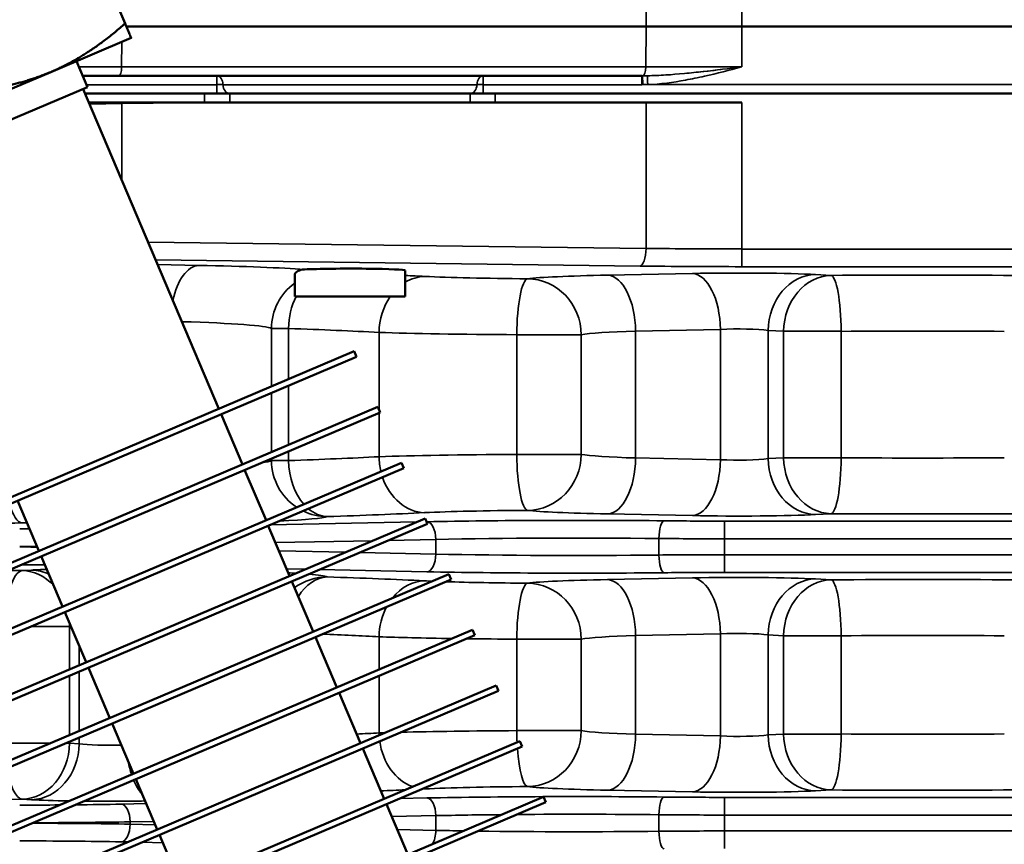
# Model space of a CAD drawing. Header units: inches. Extents: x 1 to 237, y 4 to 150.
# Tile 125 of 237: x 134.73 to 138.07, y 122.32 to 125.12. Entities that reach past the tile are written whole.
import ezdxf

# ---------------------------------------------------------------- set-up
doc = ezdxf.new("R2010")
doc.units = ezdxf.units.IN
doc.header["$LTSCALE"] = 7
doc.header["$MEASUREMENT"] = 0
for name, color, linetype, lineweight in [('Dimension (ANSI)', 7, 'Continuous', 25), ('Visible (ANSI)', 7, 'Continuous', 50), ('Visible Narrow (ANSI)', 7, 'Continuous', 35)]:
    doc.layers.add(name, color=color, linetype=linetype, lineweight=lineweight)
doc.styles.add('Dimension Text', font='tahoma.ttf')
doc.dimstyles.new('Dual Dimension', dxfattribs={"dimscale": 7, "dimtxt": 0.12, "dimasz": 0.098425, "dimexe": 0.125, "dimexo": 0.0625, "dimgap": 0.031496, "dimtad": 0, "dimtih": 1, "dimtoh": 1, "dimrnd": 1e-08, "dimzin": 4, "dimdsep": 46, "dimtxsty": 'Dimension Text', "dimcen": 0.09, "dimdle": 0.393701, "dimclrd": 256, "dimclre": 256, "dimclrt": 256, "dimadec": 0, "dimazin": 1, "dimtfac": 1, "dimtofl": 0, "dimtmove": 0, "dimatfit": 3, "dimfxl": 1, "dimtolj": 1, "dimtzin": 4, "dimlwd": -1, "dimlwe": -1, "dimarcsym": 0})

# ---------------------------------------------------------------- blocks, each defined once
blk = doc.blocks.new('*D12')
at = {"layer": 'Defpoints', "color": 0, "transparency": 16777216}
for p in [(149.9694, 136.0418), (149.9694, 121.7111), (115.7622, 112.943)]:
    blk.add_point(p, dxfattribs=at)
at = {"layer": 'Dimension (ANSI)', "transparency": 16777216}
for p, q in [((115.7622, 113.3805), (115.7622, 136.9168)), ((149.9694, 122.1486), (149.9694, 136.9168)), ((116.4511, 136.0418), (128.9477, 136.0418)), ((149.2804, 136.0418), (136.7839, 136.0418))]:
    blk.add_line(p, q, dxfattribs=at)
for points in [[(116.4511, 136.1566), (116.4511, 135.927), (115.7622, 136.0418)], [(149.2804, 136.1566), (149.2804, 135.927), (149.9694, 136.0418)]]:
    blk.add_solid(points, dxfattribs=at)
at = {"layer": 'Dimension (ANSI)', "transparency": 16777216, "insert": (132.8658, 136.0418), "char_height": 0.84, "attachment_point": 5, "style": 'Dimension Text'}
blk.add_mtext('\\A1;{\\H3.0x;(}\\S34.21^ 868.9 mm;{\\H3.0x;)}', dxfattribs=at)

msp = doc.modelspace()

# ---------------------------------------------------------------- linework, layer by layer
at = {"layer": 'Visible (ANSI)'}
for p, q in [((135.0889, 125.1032), (134.9115, 125.5211)), ((136.8573, 125.093), (135.0932, 125.093)), ((137.1822, 125.093), (136.8573, 125.093)), ((139.6047, 125.093), (137.1822, 125.093)), ((134.8364, 124.9385), (135.1096, 125.0544)), ((134.9241, 124.9757), (134.9616, 124.8873)), ((134.2901, 124.7066), (134.8364, 124.9385)), ((135.0665, 124.9255), (134.9454, 124.9255)), ((135.0665, 124.9255), (136.8426, 124.9255)), ((134.9616, 124.8873), (134.24, 124.581)), ((134.946, 124.8807), (135.4067, 123.7953)), ((134.9524, 124.8655), (135.3589, 124.8655)), ((134.9651, 124.8355), (135.0783, 124.8355)), ((135.0783, 124.8355), (135.3974, 124.8355)), ((135.4444, 124.8655), (135.3589, 124.8655)), ((136.8573, 124.8355), (135.3974, 124.8355)), ((136.2599, 124.8655), (135.4444, 124.8655)), ((136.3454, 124.8655), (136.2599, 124.8655)), ((136.3454, 124.8655), (139.6047, 124.8655)), ((137.1822, 124.8355), (136.8573, 124.8355)), ((136.0397, 124.1765), (136.0397, 124.2647)), ((135.6647, 124.1765), (135.6647, 124.2514)), ((135.6647, 124.1765), (136.0397, 124.1765)), ((134.256, 123.3069), (135.8669, 123.9907)), ((134.2639, 123.2885), (135.8747, 123.9723)), ((135.8669, 123.9907), (135.8747, 123.9723)), ((134.3363, 123.1179), (135.9472, 123.8017)), ((135.9472, 123.8017), (135.955, 123.7833)), ((134.3441, 123.0995), (135.955, 123.7833)), ((135.4145, 123.7769), (135.4869, 123.6063)), ((134.4165, 122.9288), (136.0274, 123.6126)), ((136.0274, 123.6126), (136.0352, 123.5942)), ((134.4243, 122.9104), (136.0352, 123.5942)), ((135.4947, 123.5879), (135.5672, 123.4173)), ((134.7241, 123.4839), (134.7965, 123.3132)), ((134.4968, 122.7398), (136.1077, 123.4236)), ((134.5046, 122.7214), (136.1155, 123.4052)), ((135.575, 123.3988), (135.6474, 123.2282)), ((136.1077, 123.4236), (136.1155, 123.4052)), ((134.8044, 123.2948), (134.8768, 123.1242)), ((134.577, 122.5508), (136.1879, 123.2345)), ((136.1879, 123.2345), (136.1957, 123.2161)), ((134.5848, 122.5323), (136.1957, 123.2161)), ((135.6552, 123.2098), (135.7276, 123.0392)), ((134.8846, 123.1058), (134.957, 122.9352)), ((134.6573, 122.3617), (136.2681, 123.0455)), ((136.2681, 123.0455), (136.276, 123.0271)), ((134.6651, 122.3433), (136.276, 123.0271)), ((135.7355, 123.0208), (135.8079, 122.8501)), ((134.9648, 122.9168), (135.0373, 122.7461)), ((134.7375, 122.1727), (136.3484, 122.8564)), ((134.7453, 122.1543), (136.3562, 122.838)), ((135.8157, 122.8317), (135.8881, 122.6611)), ((136.3484, 122.8564), (136.3562, 122.838)), ((135.0451, 122.7277), (135.1175, 122.5571)), ((134.8177, 121.9836), (136.4286, 122.6674)), ((136.4286, 122.6674), (136.4364, 122.649)), ((134.8256, 121.9652), (136.4364, 122.649)), ((135.896, 122.6427), (135.9684, 122.472)), ((135.1253, 122.5387), (135.1978, 122.368)), ((134.898, 121.7946), (136.5089, 122.4784)), ((134.9058, 121.7762), (136.5167, 122.46)), ((136.5089, 122.4784), (136.5167, 122.46)), ((135.9762, 122.4536), (136.0486, 122.283)), ((135.2056, 122.3496), (135.278, 122.179))]:
    msp.add_line(p, q, dxfattribs=at)
msp.add_ellipse((135.8522, 124.2647), major_axis=(0.1875, 0), ratio=0.034921, start_param=0, end_param=2.543026, dxfattribs=at)
for points, weights in [([(134.8364, 124.9385), (134.9632, 124.9923), (135.0889, 125.1032)], [1, 1.07908713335, 1.08082679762]), ([(135.0889, 125.1032), (135.1096, 125.0544), (135.1096, 125.0544)], [1.08082679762, 1.07908713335, 1]), ([(134.5426, 124.8713), (134.7097, 124.8846), (134.8364, 124.9385)], [1.08082679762, 1.07908713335, 1])]:
    msp.add_rational_spline(points, weights, degree=2, dxfattribs=at)
msp.add_open_spline([(135.6647, 124.2514), (135.6647, 124.2516), (135.6647, 124.2518), (135.6651, 124.2555), (135.6689, 124.2601), (135.6814, 124.266), (135.6884, 124.2679), (135.6973, 124.2684)], degree=3, knots=[-0.2880915, -0.2880915, -0.2880915, -0.2880915, -0.2793785, -0.2793785, -0.1182034, -0.1182034, 0, 0, 0, 0], dxfattribs=at)
at = {"layer": 'Visible Narrow (ANSI)'}
for p, q in [((136.8555, 125.2904), (136.8573, 125.093)), ((137.1822, 125.2904), (137.1822, 125.093)), ((136.8573, 125.093), (136.856, 124.9557)), ((137.1822, 125.093), (137.1822, 124.9557)), ((135.0779, 125.0409), (135.0771, 124.9557)), ((134.9326, 124.9557), (135.0771, 124.9557)), ((136.856, 124.9557), (135.0771, 124.9557)), ((137.1822, 124.9557), (136.856, 124.9557)), ((135.3997, 124.8955), (135.3997, 124.9255)), ((136.3046, 124.8955), (136.3046, 124.9255)), ((136.8426, 124.8955), (136.8426, 124.9255)), ((134.9581, 124.8955), (135.3997, 124.8955)), ((135.3997, 124.8955), (135.3997, 124.8655)), ((136.2829, 124.8955), (135.4214, 124.8955)), ((136.3046, 124.8955), (136.8426, 124.8955)), ((136.3046, 124.8955), (136.3046, 124.8655)), ((139.6047, 124.8957), (136.8629, 124.8957)), ((135.0783, 124.8315), (135.3974, 124.8355)), ((135.3589, 124.8655), (135.3589, 124.8355)), ((135.4444, 124.8355), (135.4444, 124.8655)), ((136.2599, 124.8655), (136.2599, 124.8355)), ((136.3454, 124.8355), (136.3454, 124.8655)), ((136.8573, 124.8355), (136.8573, 124.3399)), ((137.1822, 124.3378), (137.1822, 124.8355)), ((135.0783, 124.5689), (135.0783, 124.8315)), ((136.8573, 124.3399), (135.1664, 124.3614)), ((139.576, 124.3378), (137.1822, 124.3378)), ((137.1822, 124.2778), (137.1822, 124.3378)), ((135.1921, 124.3009), (136.8367, 124.28)), ((135.3382, 124.2821), (135.1989, 124.2849)), ((137.1822, 124.2778), (139.576, 124.2778)), ((137.0147, 124.2548), (136.7269, 124.249)), ((137.4851, 124.2483), (137.4326, 124.2512)), ((135.5858, 124.0682), (135.6437, 124.0682)), ((135.5858, 124.0682), (135.5858, 123.8714)), ((135.6437, 123.8959), (135.6437, 124.0682)), ((136.8219, 124.0592), (137.1097, 124.065)), ((137.1097, 124.065), (137.1097, 123.6228)), ((135.951, 124.0548), (135.951, 123.7927)), ((136.4183, 124.047), (136.6373, 124.047)), ((136.4183, 124.047), (136.4183, 123.6407)), ((136.6373, 123.6407), (136.6373, 124.047)), ((136.8219, 124.0592), (136.8219, 123.6286)), ((137.2715, 124.0613), (137.3239, 124.0584)), ((137.2715, 123.6264), (137.2715, 124.0613)), ((137.3239, 124.0584), (137.5193, 124.0584)), ((137.3239, 124.0584), (137.3239, 123.6293)), ((137.5193, 123.6293), (137.5193, 124.0584)), ((135.6437, 123.6728), (135.6437, 123.8742)), ((135.5858, 123.8496), (135.5858, 123.6483)), ((135.951, 123.7815), (135.951, 123.6329)), ((135.6437, 123.6195), (135.6437, 123.6511)), ((136.6373, 123.6407), (136.4183, 123.6407)), ((137.3239, 123.6293), (137.2715, 123.6264)), ((137.5193, 123.6293), (137.3239, 123.6293)), ((135.5858, 123.6265), (135.5858, 123.6195)), ((135.6437, 123.6195), (135.5858, 123.6195)), ((137.1097, 123.6228), (136.8219, 123.6286)), ((136.7269, 123.4387), (137.0147, 123.4329)), ((137.4326, 123.4365), (137.4851, 123.4395)), ((134.7393, 123.4081), (134.7567, 123.4071)), ((136.0793, 123.4115), (135.5812, 123.4015)), ((136.1135, 123.4122), (136.1125, 123.4122)), ((137.1236, 123.4143), (137.1236, 123.3543)), ((139.3389, 123.4143), (137.1236, 123.4143)), ((135.5994, 123.3413), (135.9295, 123.3479)), ((135.9832, 123.349), (136.1435, 123.3523)), ((136.1435, 123.3523), (136.1435, 123.3023)), ((136.9008, 123.3554), (136.9008, 123.2992)), ((137.1236, 123.3543), (139.3389, 123.3543)), ((137.1236, 123.3003), (137.1236, 123.3543)), ((135.8366, 123.3085), (135.6114, 123.3131)), ((136.1435, 123.3023), (135.8855, 123.3075)), ((137.1236, 123.2403), (137.1236, 123.3003)), ((139.3389, 123.3003), (137.1236, 123.3003)), ((134.7717, 123.2483), (134.7393, 123.2465)), ((135.6373, 123.252), (135.7004, 123.2507)), ((135.7493, 123.2497), (136.1135, 123.2424)), ((137.1236, 123.2403), (139.3389, 123.2403)), ((137.0147, 123.2217), (136.7269, 123.2159)), ((137.4851, 123.2151), (137.4326, 123.2181)), ((134.7688, 123.0566), (134.9005, 123.0566)), ((134.9005, 123.0566), (134.9054, 123.0569)), ((134.9005, 122.9112), (134.9005, 123.0566)), ((136.8219, 123.026), (137.1097, 123.0318)), ((137.1097, 123.0318), (137.1097, 122.6853)), ((137.2715, 123.0282), (137.3239, 123.0253)), ((137.2715, 122.6889), (137.2715, 123.0282)), ((135.951, 123.0217), (135.951, 122.9109)), ((136.4183, 123.0139), (136.6373, 123.0139)), ((136.4183, 123.0139), (136.4183, 122.7032)), ((136.6373, 122.7032), (136.6373, 123.0139)), ((136.8219, 123.026), (136.8219, 122.6911)), ((137.3239, 123.0253), (137.5193, 123.0253)), ((137.3239, 123.0253), (137.3239, 122.6918)), ((137.5193, 122.6918), (137.5193, 123.0253)), ((134.9328, 122.9922), (134.9328, 122.9249)), ((134.9328, 122.9032), (134.9328, 122.7018)), ((134.9005, 122.688), (134.9005, 122.8894)), ((135.951, 122.8891), (135.951, 122.6954)), ((136.6373, 122.7032), (136.4183, 122.7032)), ((134.8355, 122.6605), (134.6811, 122.6605)), ((134.9005, 122.6605), (134.8867, 122.6605)), ((134.9005, 122.6605), (134.9005, 122.6663)), ((134.9328, 122.6587), (134.9005, 122.6605)), ((134.9328, 122.6801), (134.9328, 122.6587)), ((137.1097, 122.6853), (136.8219, 122.6911)), ((137.3239, 122.6918), (137.2715, 122.6889)), ((137.5193, 122.6918), (137.3239, 122.6918)), ((136.7269, 122.5012), (137.0147, 122.4954)), ((137.4326, 122.499), (137.4851, 122.502)), ((134.7393, 122.4706), (134.7717, 122.4688)), ((136.1135, 122.4747), (136.0215, 122.4729)), ((137.1236, 122.4768), (137.1236, 122.4168)), ((139.3389, 122.4768), (137.1236, 122.4768)), ((135.1606, 122.4555), (135.0761, 122.4538)), ((135.1061, 122.3938), (135.1861, 122.3954)), ((135.1061, 122.3858), (135.1061, 122.3938)), ((135.994, 122.4117), (136.1435, 122.4148)), ((136.1435, 122.4148), (136.1435, 122.3648)), ((136.9008, 122.4179), (136.9008, 122.3617)), ((137.1236, 122.4168), (139.3389, 122.4168)), ((137.1236, 122.3628), (137.1236, 122.4168)), ((135.191, 122.384), (135.1061, 122.3858)), ((136.1435, 122.3648), (136.0128, 122.3675)), ((137.1236, 122.3028), (137.1236, 122.3628)), ((139.3389, 122.3628), (137.1236, 122.3628)), ((135.0761, 122.3258), (135.0972, 122.3254)), ((135.1461, 122.3244), (135.2169, 122.323))]:
    msp.add_line(p, q, dxfattribs=at)
for centre, major_axis, ratio, start_param, end_param in [((135.0665, 124.9565), (0, -0.031), 0.34202, 0, 1.544616), ((136.8454, 124.9565), (0, -0.031), 0.34202, 0.017494, 1.544616), ((135.3997, 124.8945), (0, 0.031), 0.700611, 4.744653, 6.283233), ((135.3997, 124.8945), (0, 0.031), 0.700611, 0, 0.00005), ((136.3046, 124.8945), (0, 0.031), 0.700611, 6.283135, 7.821718), ((136.3046, 124.8945), (0, 0.031), 0.700611, 6.283135, 6.283185), ((136.7969, 125.1378), (-0.4487, 0.0277), 0.468901, 1.701818, 1.708504), ((136.9108, 125.783), (-0.8919, -0.3212), 0.891399, 1.190536, 1.207884), ((136.8458, 124.8946), (-0.0002, 0.031), 0.000192, 4.744499, 6.266747), ((136.8629, 124.8949), (-0.0011, 0.031), 0.000949, 4.738552, 6.178916), ((135.4026, 124.8956), (0.0268, 0), 0.000353, 4.605252, 5.494606), ((135.4431, 124.8965), (0, -0.031), 0.700611, 4.744653, 6.283185), ((136.2612, 124.8965), (0, -0.031), 0.700611, 0, 1.538533), ((136.3018, 124.8956), (0.0267, 0), 0.000361, 3.930165, 4.819582), ((136.7974, 125.1031), (0.4711, -0.0246), 0.437384, 4.83139, 4.838151), ((136.8422, 126.0291), (1.1339, -0.002), 0.999687, 4.717319, 4.732444), ((135.0373, 124.8315), (-0.0015, 0.12), 0.341996, 4.708042, 4.74185), ((134.8218, 124.8522), (0.75, 0), 0.029333, 4.907526, 5.061455), ((136.8367, 124.3399), (-0.0008, -0.06), 0.341996, 0.037147, 1.575143), ((137.1822, 124.3731), (-0.95, 0), 0.037126, 1.22173, 1.570796), ((135.3382, 124.0922), (0.0038, 0.19), 0.499924, 0.040307, 1.203852), ((134.8982, 124.2555), (-0.88, 0), 0.034921, 3.57395, 4.18879), ((137.1822, 124.3131), (1.01, 0), 0.034921, 4.363323, 4.712389), ((133.9147, 124.1902), (-2.69, 0), 0.034921, 3.760494, 3.801641), ((136.1057, 124.0548), (0.0093, 0.1898), 0.814187, 0.060145, 0.500983), ((136.5618, 124.2561), (-0.56, 0), 0.034921, 0.618902, 1.378278), ((136.4547, 124.047), (0.0013, 0.19), 0.191327, 0.035564, 1.572099), ((137.0219, 124.2312), (-0.59, 0), 0.034921, 5.235988, 6.004144), ((136.4547, 124.047), (-0.023, 0.1886), 0.960779, 4.59582, 6.157004), ((136.7269, 124.0592), (-0.0038, 0.19), 0.499924, 4.70231, 6.242878), ((137.1697, 124.2455), (-0.31, 0), 0.034921, 3.700098, 5.235988), ((137.0147, 124.065), (-0.0038, 0.19), 0.499924, 4.70231, 6.242878), ((137.4326, 124.0613), (0.0106, 0.1897), 0.847676, 0.065832, 1.618133), ((137.4851, 124.0584), (0.0106, 0.1897), 0.847676, 0.065832, 1.618133), ((137.7897, 124.1902), (-1.69, 0), 0.034921, 4.522165, 4.893608), ((137.4851, 124.0584), (-0.0012, 0.19), 0.180226, 4.711236, 6.247697), ((135.7751, 124.0682), (0.0723, 0.1757), 0.995821, 1.014865, 1.959942), ((135.7751, 124.0682), (0.0063, 0.1899), 0.691408, 0.986847, 1.593912), ((135.7751, 124.0682), (-0.0063, -0.1899), 0.691408, 4.12844, 4.735504), ((136.1057, 124.0548), (0.0093, 0.1898), 0.814187, 0.915125, 1.610694), ((134.8982, 124.0656), (0.69, 0), 0.044537, 0.084602, 0.982587), ((133.9147, 124.0003), (2.5, 0), 0.037575, 0.618902, 0.807082), ((137.1697, 124.0556), (0.12, 0), 0.090212, 0.558505, 2.094395), ((136.5618, 124.0662), (0.75, 0), 0.026074, 3.760494, 4.519871), ((137.0219, 124.0413), (0.4, 0), 0.051508, 2.094395, 2.862551), ((137.7897, 124.0003), (1.5, 0), 0.039344, 1.380572, 1.752016), ((133.9147, 123.6874), (-2.5, 0), 0.037575, 2.334511, 2.522691), ((136.5618, 123.6215), (-0.75, 0), 0.026074, 4.904907, 5.664284), ((136.1057, 123.6329), (0.0093, -0.1898), 0.814187, 4.672492, 4.93917), ((136.4547, 123.6407), (0.0013, -0.19), 0.191327, 4.711087, 6.247621), ((136.4547, 123.6407), (-0.023, -0.1886), 0.960779, 0.126182, 1.687365), ((137.0219, 123.6464), (-0.4, 0), 0.051508, 0.279042, 1.047198), ((137.4851, 123.6293), (0.0106, -0.1897), 0.847676, 4.665052, 6.217353), ((137.4851, 123.6293), (-0.0012, -0.19), 0.180226, 0.035488, 1.57195), ((137.7897, 123.6874), (-1.5, 0), 0.039344, 1.389577, 1.76102), ((134.8982, 123.6221), (-0.69, 0), 0.044537, 2.817749, 3.05699), ((135.7751, 123.6195), (-0.0723, 0.1757), 0.995821, 1.18165, 2.166801), ((135.7751, 123.6195), (-0.0063, 0.1899), 0.691408, 1.547681, 2.440336), ((135.7751, 123.6195), (0.0063, -0.1899), 0.691408, 4.689274, 5.581929), ((135.7751, 123.6195), (-0.0063, 0.1899), 0.691408, 1.547681, 2.440336), ((135.7751, 123.6195), (0.0063, -0.1899), 0.691408, 4.689274, 5.581929), ((136.7269, 123.6286), (-0.0038, -0.19), 0.499924, 0.040307, 1.580875), ((137.0147, 123.6228), (-0.0038, -0.19), 0.499924, 0.040307, 1.580875), ((137.1697, 123.6321), (-0.12, 0), 0.090212, 1.047198, 2.583087), ((137.4326, 123.6264), (0.0106, -0.1897), 0.847676, 4.665052, 6.217353), ((136.1057, 123.6329), (0.0093, -0.1898), 0.814187, 5.046671, 6.22304), ((134.7393, 123.598), (0.0021, -0.19), 0.306548, 5.431453, 6.246512), ((134.8982, 123.4322), (0.88, 0), 0.034921, 5.656928, 6.198583), ((135.7751, 123.6195), (0.0723, -0.1757), 0.995821, 5.440866, 5.89109), ((135.7751, 123.6195), (0.0063, -0.1899), 0.691408, 5.722136, 6.23486), ((135.7751, 123.6195), (0.0063, -0.1899), 0.691408, 5.722136, 6.23486), ((135.7751, 123.6195), (0.0063, -0.1899), 0.691408, 5.722136, 6.23486), ((135.7751, 123.6195), (0.0063, -0.1899), 0.691408, 5.722136, 6.23486), ((133.9147, 123.4975), (2.69, 0), 0.034921, 5.476104, 5.664284), ((136.5618, 123.4317), (0.56, 0), 0.034921, 1.763315, 2.522691), ((137.0219, 123.4565), (0.59, 0), 0.034921, 3.420634, 4.18879), ((137.1697, 123.4423), (0.31, 0), 0.034921, 4.18879, 5.72468), ((137.7897, 123.4975), (1.69, 0), 0.034921, 4.53117, 4.902613), ((133.9147, 123.4975), (2.69, 0), 0.034921, 4.947374, 5.023972), ((134.7393, 123.598), (-0.0106, -0.1897), 0.847676, 0.065832, 0.167678), ((136.6185, 123.3817), (-1.01, 0), 0.034921, 4.410754, 5.235988), ((136.1135, 123.3523), (-0.0012, 0.06), 0.499924, 4.70231, 6.242878), ((136.9186, 123.3554), (0.0007, 0.06), 0.297065, 0.036558, 1.574024), ((137.1236, 123.4384), (-0.69, 0), 0.034921, 1.269162, 1.570796), ((134.7311, 123.4122), (-0.69, 0), 0.034921, 1.570796, 1.619672), ((136.9186, 123.3554), (0.0007, 0.06), 0.297065, 1.04923, 1.049509), ((136.9186, 123.3554), (0.0007, 0.06), 0.297065, 0.886018, 0.886243), ((136.6185, 123.3217), (0.95, 0), 0.037126, 1.269162, 2.094395), ((137.1236, 123.3784), (0.75, 0), 0.032127, 4.410754, 4.712389), ((134.7311, 123.3522), (0.75, 0), 0.032127, 4.712389, 4.79133), ((134.7311, 123.3024), (-0.75, 0), 0.032127, 4.632444, 4.712389), ((136.1135, 123.3023), (-0.0012, -0.06), 0.499924, 0.040307, 1.580875), ((136.6185, 123.3329), (-0.95, 0), 0.037126, 1.047198, 1.872431), ((137.1236, 123.2762), (-0.75, 0), 0.032127, 4.712389, 5.014023), ((136.9186, 123.2992), (0.0007, -0.06), 0.297065, 4.709161, 6.246628), ((134.7311, 123.2424), (0.69, 0), 0.034921, 1.446719, 1.561243), ((134.7393, 123.0566), (0.0021, 0.19), 0.306548, 0.036673, 1.574244), ((133.9147, 123.1571), (-2.69, 0), 0.034921, 4.400806, 4.419349), ((134.7393, 123.0566), (-0.0106, 0.1897), 0.847676, 5.493379, 6.217353), ((135.0346, 123.2426), (-0.31, 0), 0.034921, 5.462881, 5.72468), ((134.7717, 123.0584), (-0.0106, 0.1897), 0.847676, 5.846369, 6.217353), ((134.8982, 123.2223), (-0.88, 0), 0.034921, 3.64616, 3.703476), ((134.8982, 123.2223), (-0.88, 0), 0.034921, 3.226195, 3.53127), ((136.6185, 123.2729), (1.01, 0), 0.034921, 4.18879, 5.014023), ((136.9186, 123.2992), (0.0007, -0.06), 0.297065, 5.558538, 5.722217), ((137.1236, 123.2162), (0.69, 0), 0.034921, 1.570796, 1.872431), ((135.7751, 123.0351), (0.0723, 0.1757), 0.995821, 0.392095, 1.017869), ((135.7751, 123.0351), (0.0063, 0.1899), 0.691408, 0.048325, 0.889027), ((135.7751, 123.0351), (0.0063, 0.1899), 0.691408, 0.048325, 0.889027), ((135.7751, 123.0351), (0.0063, 0.1899), 0.691408, 0.048325, 0.889027), ((135.7751, 123.0351), (0.0063, 0.1899), 0.691408, 0.048325, 0.889027), ((133.9147, 123.1571), (-2.69, 0), 0.034921, 3.760494, 3.948674), ((136.1057, 123.0217), (0.0093, 0.1898), 0.814187, 0.060145, 0.846274), ((136.5618, 123.2229), (-0.56, 0), 0.034921, 0.618902, 0.693316), ((136.5618, 123.2229), (-0.56, 0), 0.034921, 0.816082, 1.378278), ((136.4547, 123.0139), (0.0013, 0.19), 0.191327, 0.035564, 1.572099), ((137.0219, 123.1981), (-0.59, 0), 0.034921, 5.235988, 6.004144), ((136.4547, 123.0139), (-0.023, 0.1886), 0.960779, 4.59582, 6.157004), ((136.7269, 123.026), (-0.0038, 0.19), 0.499924, 4.70231, 6.242878), ((137.1697, 123.2123), (-0.31, 0), 0.034921, 3.700098, 5.235988), ((137.0147, 123.0318), (-0.0038, 0.19), 0.499924, 4.70231, 6.242878), ((137.4326, 123.0282), (0.0106, 0.1897), 0.847676, 0.065832, 1.618133), ((137.4851, 123.0253), (0.0106, 0.1897), 0.847676, 0.065832, 1.618133), ((137.7897, 123.1571), (-1.69, 0), 0.034921, 4.522165, 4.893608), ((137.4851, 123.0253), (-0.0012, 0.19), 0.180226, 4.711236, 6.247697), ((136.1057, 123.0217), (0.0093, 0.1898), 0.814187, 1.047636, 1.610694), ((134.7393, 123.0566), (0.0106, -0.1897), 0.847676, 1.523459, 1.593121), ((133.9147, 122.9672), (2.5, 0), 0.037575, 0.618902, 0.741248), ((137.1697, 123.0225), (0.12, 0), 0.090212, 0.558505, 2.094395), ((136.5618, 123.033), (0.75, 0), 0.026074, 3.760494, 4.206692), ((136.5618, 123.033), (0.75, 0), 0.026074, 4.280896, 4.519871), ((137.0219, 123.0082), (0.4, 0), 0.051508, 2.094395, 2.862551), ((137.7897, 122.9672), (1.5, 0), 0.039344, 1.380572, 1.752016), ((133.9147, 122.7499), (-2.5, 0), 0.037575, 2.472213, 2.522691), ((136.5618, 122.684), (-0.75, 0), 0.026074, 5.620534, 5.664284), ((136.1057, 122.6954), (0.0093, -0.1898), 0.814187, 4.672492, 4.712178), ((136.5618, 122.684), (-0.75, 0), 0.026074, 4.904907, 5.508954), ((136.4547, 122.7032), (-0.0013, 0.19), 0.191327, 1.569494, 1.780248), ((136.4547, 122.7032), (-0.023, -0.1886), 0.960779, 0.126182, 1.687365), ((137.0219, 122.7089), (-0.4, 0), 0.051508, 0.279042, 1.047198), ((134.7393, 122.6605), (-0.0106, -0.1897), 0.847676, 0.065832, 1.618133), ((136.1057, 122.6954), (0.0093, -0.1898), 0.814187, 4.822738, 5.958152), ((136.7269, 122.6911), (-0.0038, -0.19), 0.499924, 0.040307, 1.580875), ((137.0147, 122.6853), (-0.0038, -0.19), 0.499924, 0.040307, 1.580875), ((137.1697, 122.6946), (-0.12, 0), 0.090212, 1.047198, 2.583087), ((137.4326, 122.6889), (0.0106, -0.1897), 0.847676, 4.665052, 6.217353), ((137.4851, 122.6918), (0.0106, -0.1897), 0.847676, 4.665052, 6.217353), ((137.4851, 122.6918), (-0.0012, -0.19), 0.180226, 0.035488, 1.57195), ((137.7897, 122.7499), (-1.5, 0), 0.039344, 1.389577, 1.76102), ((134.7717, 122.6587), (-0.0106, -0.1897), 0.847676, 0.065832, 1.618133), ((135.0346, 122.6644), (-0.12, 0), 0.090212, 0.558505, 1.92546), ((136.4547, 122.7032), (0.0013, -0.19), 0.191327, 5.037607, 6.247621), ((135.1896, 122.655), (0.0038, -0.19), 0.499924, 5.00055, 5.262081), ((134.7393, 122.6605), (0.0021, -0.19), 0.306548, 5.168897, 6.246512), ((135.1896, 122.655), (0.0038, -0.19), 0.499924, 5.383539, 5.77601), ((133.9147, 122.56), (2.69, 0), 0.034921, 5.574517, 5.623303), ((133.9147, 122.56), (2.69, 0), 0.034921, 5.65901, 5.664284), ((136.1057, 122.6954), (0.0093, -0.1898), 0.814187, 6.180832, 6.22304), ((136.5618, 122.4942), (0.56, 0), 0.034921, 1.763315, 2.522691), ((137.0219, 122.519), (0.59, 0), 0.034921, 3.420634, 4.18879), ((137.1697, 122.5048), (0.31, 0), 0.034921, 4.18879, 5.72468), ((137.7897, 122.56), (1.69, 0), 0.034921, 4.53117, 4.902613), ((133.9147, 122.56), (2.69, 0), 0.034921, 4.400806, 5.023972), ((135.0346, 122.4745), (0.31, 0), 0.034921, 3.700098, 4.263384), ((135.0346, 122.4745), (0.31, 0), 0.034921, 4.434881, 5.117537), ((136.6185, 122.4442), (-1.01, 0), 0.034921, 4.410754, 5.235988), ((136.1135, 122.4148), (-0.0012, 0.06), 0.499924, 4.70231, 6.242878), ((136.9186, 122.4179), (0.0007, 0.06), 0.297065, 0.036558, 1.574024), ((137.1236, 122.5009), (-0.69, 0), 0.034921, 1.269162, 1.570796), ((134.7311, 122.4747), (-0.69, 0), 0.034921, 1.570796, 1.770179), ((134.7311, 122.4747), (-0.69, 0), 0.034921, 1.848097, 2.094395), ((135.0761, 122.3938), (-0.0012, 0.06), 0.499924, 4.70231, 6.242878), ((136.9186, 122.4179), (0.0007, 0.06), 0.297065, 1.050359, 1.050691), ((136.9186, 122.4179), (0.0007, 0.06), 0.297065, 0.885065, 0.885333), ((134.7311, 122.4147), (0.75, 0), 0.032127, 4.773181, 5.235988), ((136.6185, 122.3842), (0.95, 0), 0.037126, 1.838572, 2.094395), ((136.6185, 122.3842), (0.95, 0), 0.037126, 1.269162, 1.781892), ((137.1236, 122.4409), (0.75, 0), 0.032127, 4.410754, 4.712389), ((134.7311, 122.3649), (-0.75, 0), 0.032127, 4.18879, 4.656943), ((135.0761, 122.3858), (-0.0012, -0.06), 0.499924, 0.040307, 1.580875), ((136.1135, 122.3648), (-0.0012, -0.06), 0.499924, 0.692503, 1.580875), ((136.6185, 122.3954), (-0.95, 0), 0.037126, 1.047198, 1.15784), ((136.6185, 122.3954), (-0.95, 0), 0.037126, 1.213991, 1.872431), ((137.1236, 122.3387), (-0.75, 0), 0.032127, 4.712389, 5.014023), ((136.9186, 122.3617), (0.0007, -0.06), 0.297065, 4.709161, 6.246628), ((134.7311, 122.3049), (0.69, 0), 0.034921, 1.047198, 1.570796)]:
    msp.add_ellipse(centre, major_axis=major_axis, ratio=ratio, start_param=start_param, end_param=end_param, dxfattribs=at)
for points, knots in [([(137.1822, 124.9557), (137.1819, 124.9557), (137.1817, 124.9557), (137.1383, 124.9502), (137.0729, 124.9421), (136.9656, 124.9309), (136.9028, 124.9265), (136.8618, 124.9257)], [-0.0017485, -0.0017485, -0.0017485, -0.0017485, 0, 0, 0.3290873, 0.4936309, 0.8227182, 0.8227182, 0.8227182, 0.8227182]), ([(136.8629, 124.8957), (136.9061, 124.8973), (136.9702, 124.9062), (137.0764, 124.9284), (137.1397, 124.9447), (137.1817, 124.9556), (137.182, 124.9557), (137.1822, 124.9557)], [-0.8227182, -0.8227182, -0.8227182, -0.8227182, -0.4936309, -0.3290873, 0, 0, 0.0017485, 0.0017485, 0.0017485, 0.0017485]), ([(136.8618, 124.9257), (136.8823, 124.9261), (136.9038, 124.9271), (136.9255, 124.9285), (136.9263, 124.9286)], [0.0435941, 0.0435941, 0.0435941, 0.0435941, 0.2081377, 0.2142269, 0.2142269, 0.2142269, 0.2142269])]:
    msp.add_open_spline(points, degree=3, knots=knots, dxfattribs=at)
msp.add_open_spline([(137.0191, 124.9365), (137.0495, 124.9397), (137.0802, 124.9432), (137.1109, 124.9469)], degree=3, dxfattribs=at)

# ---------------------------------------------------------------- dimensions: what is measured, and where the dimension line sits
at = {"layer": 'Dimension (ANSI)'}
dim = msp.add_linear_dim(base=(149.9694, 136.0418), p1=(115.7622, 112.943), p2=(149.9694, 121.7111), angle=180, text='{\\H3.0x;(}\\S<>^ 868.9 mm;{\\H3.0x;)}', dimstyle='Dual Dimension', override={"dimgap": 0.031496, "dimtih": 0, "dimtoh": 0, "dimdec": 2, "dimpost": '\\X', "dimtol": 0, "dimlim": 0, "dimtp": 0, "dimtm": 0, "dimtdec": 2, "dimatfit": 1}, dxfattribs=at)
dim.commit()
dim.dimension.update_dxf_attribs({"geometry": '*D12', "text_midpoint": (132.8658, 136.0418), "dimtype": 160})

doc.saveas('drawing.dxf')
